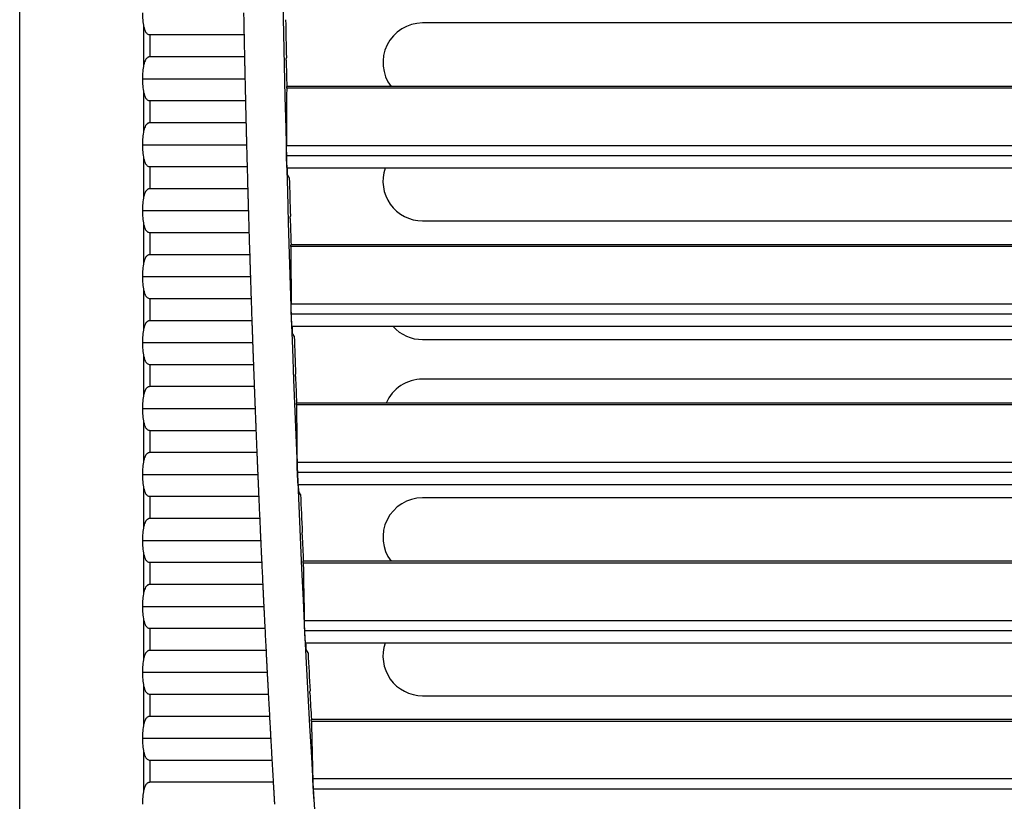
# Model space of a CAD drawing. Header units: millimetres. Extents: x 0 to 2794, y 0 to 2159.
# Tile 23 of 66: x 925 to 1019, y 1359 to 1433. Entities that reach past the tile are written whole.
import ezdxf

# ---------------------------------------------------------------- set-up
doc = ezdxf.new("R2010")
doc.units = ezdxf.units.MM
doc.header["$LTSCALE"] = 10

msp = doc.modelspace()

# ---------------------------------------------------------------- linework, layer by layer
for p, q in [((925.206, 1264.758), (925.206, 1689.945)), ((936.983, 1428.485), (936.983, 1432.073)), ((1100.895, 1432.438), (963.395, 1432.438)), ((937.558, 1431.331), (946.471, 1431.331)), ((937.558, 1431.331), (937.558, 1429.227)), ((946.515, 1429.227), (937.558, 1429.227)), ((936.879, 1427.154), (946.56, 1427.154)), ((1108.264, 1426.257), (950.517, 1426.257)), ((1108.253, 1426.424), (950.527, 1426.424)), ((936.983, 1422.235), (936.983, 1425.823)), ((937.558, 1425.081), (946.608, 1425.081)), ((937.558, 1425.081), (937.558, 1422.977)), ((946.658, 1422.977), (937.558, 1422.977)), ((936.879, 1420.904), (946.71, 1420.904)), ((950.485, 1420.826), (1270.054, 1420.826)), ((1270.039, 1419.832), (950.501, 1419.832)), ((936.983, 1415.985), (936.983, 1419.573)), ((937.558, 1418.831), (946.765, 1418.831)), ((937.558, 1418.831), (937.558, 1416.727)), ((1269.987, 1418.679), (950.552, 1418.679)), ((946.823, 1416.727), (937.558, 1416.727)), ((936.879, 1414.654), (946.882, 1414.654)), ((936.983, 1409.735), (936.983, 1413.323)), ((963.395, 1413.688), (1100.895, 1413.688)), ((937.558, 1412.581), (937.558, 1410.477)), ((937.558, 1412.581), (946.943, 1412.581)), ((1108.253, 1411.424), (950.93, 1411.424)), ((947.008, 1410.477), (937.558, 1410.477)), ((1108.264, 1411.257), (950.921, 1411.257)), ((936.879, 1408.404), (947.074, 1408.404)), ((936.983, 1403.485), (936.983, 1407.073)), ((937.558, 1406.331), (937.558, 1404.227)), ((937.558, 1406.331), (947.142, 1406.331)), ((950.932, 1405.826), (1269.607, 1405.826)), ((1269.583, 1404.832), (950.956, 1404.832)), ((947.214, 1404.227), (937.558, 1404.227)), ((1269.522, 1403.679), (951.017, 1403.679)), ((936.879, 1402.154), (947.287, 1402.154)), ((963.395, 1402.438), (1100.895, 1402.438)), ((936.983, 1397.235), (936.983, 1400.823)), ((937.558, 1400.081), (937.558, 1397.977)), ((937.558, 1400.081), (947.362, 1400.081)), ((1100.895, 1398.688), (963.395, 1398.688)), ((947.44, 1397.977), (937.558, 1397.977)), ((1108.253, 1396.424), (951.452, 1396.424)), ((936.879, 1395.904), (947.52, 1395.904)), ((1108.264, 1396.257), (951.445, 1396.257)), ((936.983, 1390.985), (936.983, 1394.573)), ((937.558, 1393.831), (937.558, 1391.727)), ((937.558, 1393.831), (947.602, 1393.831)), ((947.688, 1391.727), (937.558, 1391.727)), ((951.5, 1390.826), (1269.039, 1390.826)), ((1269.008, 1389.832), (951.531, 1389.832)), ((936.879, 1389.654), (947.775, 1389.654)), ((936.983, 1384.735), (936.983, 1388.323)), ((1268.938, 1388.679), (951.601, 1388.679)), ((937.558, 1387.581), (937.558, 1385.477)), ((937.558, 1387.581), (947.864, 1387.581)), ((1100.895, 1387.438), (963.395, 1387.438)), ((947.956, 1385.477), (937.558, 1385.477)), ((936.879, 1383.404), (948.05, 1383.404)), ((936.983, 1378.485), (936.983, 1382.073)), ((1108.253, 1381.424), (952.095, 1381.424)), ((937.558, 1381.331), (937.558, 1379.227)), ((937.558, 1381.331), (948.146, 1381.331)), ((1108.264, 1381.257), (952.089, 1381.257)), ((948.246, 1379.227), (937.558, 1379.227)), ((936.879, 1377.154), (948.346, 1377.154)), ((936.983, 1372.235), (936.983, 1375.823)), ((952.188, 1375.826), (1268.351, 1375.826)), ((937.558, 1375.081), (937.558, 1372.977)), ((937.558, 1375.081), (948.449, 1375.081)), ((1268.312, 1374.832), (952.227, 1374.832)), ((1268.232, 1373.679), (952.307, 1373.679)), ((948.556, 1372.977), (937.558, 1372.977)), ((936.879, 1370.904), (948.663, 1370.904)), ((936.983, 1365.985), (936.983, 1369.573)), ((937.558, 1368.831), (937.558, 1366.727)), ((937.558, 1368.831), (948.773, 1368.831)), ((963.395, 1368.688), (1100.895, 1368.688)), ((948.887, 1366.727), (937.558, 1366.727)), ((1108.264, 1366.257), (952.854, 1366.257)), ((1108.253, 1366.424), (952.859, 1366.424)), ((936.879, 1364.654), (949.001, 1364.654)), ((936.983, 1359.735), (936.983, 1363.323)), ((937.558, 1362.581), (949.118, 1362.581)), ((937.558, 1362.581), (937.558, 1360.477)), ((949.239, 1360.477), (937.558, 1360.477)), ((952.996, 1360.826), (1267.543, 1360.826)), ((1267.495, 1359.832), (953.044, 1359.832))]:
    msp.add_line(p, q)
at = {"flags": 128}
for points in [[(950.468, 1428.924), (950.478, 1429.048), (950.486, 1429.145)], [(950.603, 1418.054), (950.601, 1418.132), (950.599, 1418.21), (950.596, 1418.289), (950.594, 1418.367), (950.592, 1418.445), (950.59, 1418.523), (950.588, 1418.601), (950.586, 1418.679)], [(950.764, 1417.749), (950.674, 1417.92), (950.603, 1418.054)], [(950.851, 1413.924), (950.86, 1414.048), (950.866, 1414.145)], [(951.072, 1403.054), (951.07, 1403.132), (951.067, 1403.21), (951.064, 1403.289), (951.061, 1403.367), (951.059, 1403.445), (951.056, 1403.523), (951.053, 1403.601), (951.05, 1403.679)], [(951.236, 1402.749), (951.144, 1402.92), (951.072, 1403.054)], [(951.354, 1398.924), (951.361, 1399.048), (951.367, 1399.145)], [(951.662, 1388.054), (951.659, 1388.132), (951.656, 1388.21), (951.652, 1388.289), (951.649, 1388.367), (951.645, 1388.445), (951.642, 1388.523), (951.639, 1388.601), (951.635, 1388.679)], [(951.828, 1387.749), (951.735, 1387.92), (951.662, 1388.054)], [(951.977, 1383.924), (951.983, 1384.048), (951.989, 1384.145)], [(952.372, 1373.054), (952.368, 1373.132), (952.364, 1373.21), (952.36, 1373.289), (952.356, 1373.367), (952.352, 1373.445), (952.348, 1373.523), (952.344, 1373.601), (952.34, 1373.679)], [(952.541, 1372.749), (952.447, 1372.92), (952.372, 1373.054)], [(952.72, 1368.924), (952.726, 1369.048), (952.73, 1369.145)]]:
    msp.add_lwpolyline(points, dxfattribs=at)
for centre, radius, start, end in [((2824.839, 1469.227), 1875, 173.953628, 185.623813), ((2824.839, 1469.227), 1874.782, 181.114894, 181.225055), ((963.395, 1428.688), 3.75, 90, 217.12812), ((2824.839, 1469.227), 1878.75, 181.155777, 181.219962), ((2824.839, 1469.227), 1874.804, 181.231778, 181.308199), ((2824.839, 1469.227), 1878.75, 181.346427, 181.410617), ((2824.839, 1469.227), 1878.75, 181.537092, 181.601288), ((963.395, 1417.438), 3.75, 160.66952, 270), ((2824.839, 1469.227), 1874.782, 181.573441, 181.683623), ((2824.839, 1469.227), 1874.804, 181.690343, 181.76678), ((2824.839, 1469.227), 1878.75, 181.727774, 181.791977), ((2824.839, 1469.227), 1878.75, 181.918476, 181.982685), ((963.395, 1406.188), 3.75, 221.98866, 270), ((2824.839, 1469.227), 1874.782, 182.032089, 182.1423), ((2824.839, 1469.227), 1878.75, 182.109198, 182.173415), ((2824.839, 1469.227), 1874.804, 182.149016, 182.225474), ((963.395, 1394.938), 3.75, 90, 156.64664), ((2824.839, 1469.227), 1878.75, 182.299944, 182.364169), ((2824.839, 1469.227), 1878.75, 182.490716, 182.55495), ((2824.839, 1469.227), 1874.782, 182.490867, 182.601114), ((963.395, 1383.688), 3.75, 90, 217.12812), ((2824.839, 1469.227), 1874.804, 182.607826, 182.68431), ((2824.839, 1469.227), 1878.75, 182.681515, 182.745759), ((2824.839, 1469.227), 1878.75, 182.872344, 182.936598), ((963.395, 1372.438), 3.75, 160.66952, 270), ((2824.839, 1469.227), 1874.782, 182.949805, 183.060095), ((2824.839, 1469.227), 1878.75, 183.063205, 183.12747), ((2824.839, 1469.227), 1874.804, 183.066804, 183.143319), ((2824.839, 1469.227), 1878.75, 183.254099, 183.318377)]:
    msp.add_arc(centre, radius, start, end)
for points in [[(936.983, 1432.073), (936.915, 1432.495), (936.879, 1432.953), (936.879, 1433.404)], [(936.879, 1427.154), (936.879, 1427.605), (936.915, 1428.063), (936.983, 1428.485)], [(936.983, 1425.823), (936.915, 1426.245), (936.879, 1426.703), (936.879, 1427.154)], [(950.517, 1426.257), (950.504, 1424.447), (950.493, 1422.636), (950.485, 1420.826)], [(936.879, 1420.904), (936.879, 1421.355), (936.915, 1421.813), (936.983, 1422.235)], [(936.983, 1419.573), (936.915, 1419.995), (936.879, 1420.453), (936.879, 1420.904)], [(936.879, 1414.654), (936.879, 1415.105), (936.915, 1415.563), (936.983, 1415.985)], [(936.983, 1413.323), (936.915, 1413.745), (936.879, 1414.203), (936.879, 1414.654)], [(950.921, 1411.257), (950.922, 1409.447), (950.926, 1407.636), (950.932, 1405.826)], [(936.879, 1408.404), (936.879, 1408.855), (936.915, 1409.313), (936.983, 1409.735)], [(936.983, 1407.073), (936.915, 1407.495), (936.879, 1407.953), (936.879, 1408.404)], [(936.879, 1402.154), (936.879, 1402.605), (936.915, 1403.063), (936.983, 1403.485)], [(936.983, 1400.823), (936.915, 1401.245), (936.879, 1401.703), (936.879, 1402.154)], [(936.879, 1395.904), (936.879, 1396.355), (936.915, 1396.813), (936.983, 1397.235)], [(936.983, 1394.573), (936.915, 1394.995), (936.879, 1395.453), (936.879, 1395.904)], [(951.445, 1396.257), (951.461, 1394.447), (951.479, 1392.636), (951.5, 1390.826)], [(936.879, 1389.654), (936.879, 1390.105), (936.915, 1390.563), (936.983, 1390.985)], [(936.983, 1388.323), (936.915, 1388.745), (936.879, 1389.203), (936.879, 1389.654)], [(936.879, 1383.404), (936.879, 1383.855), (936.915, 1384.313), (936.983, 1384.735)], [(936.983, 1382.073), (936.915, 1382.495), (936.879, 1382.953), (936.879, 1383.404)], [(952.089, 1381.257), (952.12, 1379.447), (952.152, 1377.636), (952.188, 1375.826)], [(936.879, 1377.154), (936.879, 1377.605), (936.915, 1378.063), (936.983, 1378.485)], [(936.983, 1375.823), (936.915, 1376.245), (936.879, 1376.703), (936.879, 1377.154)], [(936.879, 1370.904), (936.879, 1371.355), (936.915, 1371.813), (936.983, 1372.235)], [(936.983, 1369.573), (936.915, 1369.995), (936.879, 1370.453), (936.879, 1370.904)], [(936.879, 1364.654), (936.879, 1365.105), (936.915, 1365.563), (936.983, 1365.985)], [(952.854, 1366.257), (952.899, 1364.447), (952.946, 1362.636), (952.996, 1360.826)], [(936.983, 1363.323), (936.915, 1363.745), (936.879, 1364.203), (936.879, 1364.654)], [(936.879, 1358.404), (936.879, 1358.855), (936.915, 1359.313), (936.983, 1359.735)]]:
    msp.add_open_spline(points, degree=3)
for points, knots in [([(946.43, 1433.404), (946.432, 1433.331), (946.435, 1433.184), (946.439, 1432.966), (946.443, 1432.749), (946.447, 1432.534), (946.452, 1432.274), (946.458, 1431.975), (946.465, 1431.642), (946.469, 1431.435), (946.471, 1431.331)], [0, 0, 0, 0, 0.100257, 0.20003, 0.299665, 0.399505, 0.499896, 0.666774, 0.83294, 1, 1, 1, 1]), ([(936.983, 1432.073), (936.991, 1432.025), (937.008, 1431.934), (937.043, 1431.808), (937.085, 1431.697), (937.14, 1431.591), (937.21, 1431.494), (937.305, 1431.408), (937.421, 1431.344), (937.514, 1431.335), (937.558, 1431.331)], [0, 0, 0, 0, 0.141663, 0.271565, 0.390457, 0.499316, 0.630916, 0.749123, 0.878286, 1, 1, 1, 1]), ([(937.558, 1429.227), (937.536, 1429.226), (937.491, 1429.224), (937.426, 1429.207), (937.364, 1429.181), (937.29, 1429.137), (937.21, 1429.064), (937.117, 1428.935), (937.033, 1428.742), (937.001, 1428.576), (936.983, 1428.485)], [0, 0, 0, 0, 0.06087, 0.121652, 0.184319, 0.250676, 0.369054, 0.500989, 0.728481, 1, 1, 1, 1]), ([(946.515, 1429.227), (946.516, 1429.165), (946.519, 1429.042), (946.523, 1428.848), (946.527, 1428.65), (946.532, 1428.446), (946.537, 1428.191), (946.544, 1427.883), (946.552, 1427.52), (946.557, 1427.276), (946.56, 1427.154)], [0, 0, 0, 0, 0.100317, 0.200152, 0.29985, 0.399755, 0.500213, 0.66698, 0.833041, 1, 1, 1, 1]), ([(946.56, 1427.154), (946.562, 1427.081), (946.565, 1426.934), (946.57, 1426.716), (946.575, 1426.499), (946.58, 1426.284), (946.586, 1426.024), (946.593, 1425.725), (946.6, 1425.392), (946.605, 1425.185), (946.608, 1425.081)], [0, 0, 0, 0, 0.100257, 0.20003, 0.299665, 0.399506, 0.499896, 0.666774, 0.832941, 1, 1, 1, 1]), ([(950.517, 1426.257), (950.517, 1426.274), (950.517, 1426.309), (950.518, 1426.35), (950.519, 1426.389), (950.521, 1426.418), (950.523, 1426.422), (950.524, 1426.424)], [0, 0, 0, 0, 0.166104, 0.332209, 0.499578, 0.749082, 1, 1, 1, 1]), ([(936.983, 1425.823), (936.991, 1425.775), (937.008, 1425.684), (937.043, 1425.558), (937.085, 1425.447), (937.14, 1425.341), (937.21, 1425.244), (937.305, 1425.158), (937.421, 1425.094), (937.514, 1425.085), (937.558, 1425.081)], [0, 0, 0, 0, 0.141663, 0.271565, 0.390457, 0.499316, 0.630916, 0.749123, 0.878286, 1, 1, 1, 1]), ([(937.558, 1422.977), (937.536, 1422.976), (937.491, 1422.974), (937.426, 1422.957), (937.364, 1422.931), (937.29, 1422.887), (937.21, 1422.814), (937.117, 1422.685), (937.033, 1422.492), (937.001, 1422.326), (936.983, 1422.235)], [0, 0, 0, 0, 0.06087, 0.121652, 0.184319, 0.250676, 0.369054, 0.500989, 0.728481, 1, 1, 1, 1]), ([(946.658, 1422.977), (946.66, 1422.915), (946.663, 1422.792), (946.668, 1422.598), (946.673, 1422.4), (946.678, 1422.196), (946.684, 1421.941), (946.692, 1421.633), (946.701, 1421.27), (946.707, 1421.026), (946.71, 1420.904)], [0, 0, 0, 0, 0.1003168, 0.2001514, 0.2998487, 0.3997547, 0.5002134, 0.6669793, 0.8330408, 1, 1, 1, 1]), ([(946.71, 1420.904), (946.712, 1420.831), (946.716, 1420.684), (946.722, 1420.466), (946.727, 1420.249), (946.733, 1420.034), (946.74, 1419.774), (946.748, 1419.475), (946.757, 1419.142), (946.762, 1418.935), (946.765, 1418.831)], [0, 0, 0, 0, 0.1002568, 0.2000306, 0.2996651, 0.3995058, 0.499896, 0.6667754, 0.8329416, 1, 1, 1, 1]), ([(950.501, 1419.832), (950.499, 1419.873), (950.497, 1419.953), (950.495, 1420.072), (950.492, 1420.187), (950.49, 1420.299), (950.488, 1420.415), (950.487, 1420.533), (950.485, 1420.645), (950.485, 1420.746), (950.485, 1420.799), (950.485, 1420.826)], [0, 0, 0, 0, 0.100611, 0.199882, 0.298859, 0.3986, 0.500135, 0.623784, 0.750351, 0.874453, 1, 1, 1, 1]), ([(950.552, 1418.679), (950.551, 1418.68), (950.55, 1418.682), (950.547, 1418.699), (950.545, 1418.727), (950.541, 1418.777), (950.536, 1418.865), (950.529, 1419.008), (950.521, 1419.183), (950.514, 1419.384), (950.507, 1419.603), (950.503, 1419.756), (950.501, 1419.832)], [0, 0, 0, 0, 0.0622786, 0.1243476, 0.1867865, 0.2501651, 0.3735811, 0.4999182, 0.6224566, 0.7492027, 0.8745384, 1, 1, 1, 1]), ([(936.983, 1419.573), (936.991, 1419.525), (937.008, 1419.434), (937.043, 1419.308), (937.085, 1419.197), (937.14, 1419.091), (937.21, 1418.994), (937.305, 1418.908), (937.421, 1418.844), (937.514, 1418.835), (937.558, 1418.831)], [0, 0, 0, 0, 0.141663, 0.271565, 0.390457, 0.499316, 0.630916, 0.749123, 0.878286, 1, 1, 1, 1]), ([(937.558, 1416.727), (937.536, 1416.726), (937.491, 1416.724), (937.426, 1416.707), (937.364, 1416.681), (937.29, 1416.637), (937.21, 1416.564), (937.117, 1416.435), (937.033, 1416.242), (937.001, 1416.076), (936.983, 1415.985)], [0, 0, 0, 0, 0.06087, 0.121652, 0.184319, 0.250676, 0.369054, 0.500989, 0.728481, 1, 1, 1, 1]), ([(946.823, 1416.727), (946.824, 1416.665), (946.828, 1416.542), (946.833, 1416.348), (946.839, 1416.15), (946.845, 1415.946), (946.852, 1415.691), (946.861, 1415.383), (946.871, 1415.02), (946.878, 1414.776), (946.882, 1414.654)], [0, 0, 0, 0, 0.100316, 0.20015, 0.299848, 0.399754, 0.500214, 0.666979, 0.83304, 1, 1, 1, 1]), ([(946.882, 1414.654), (946.884, 1414.581), (946.888, 1414.434), (946.894, 1414.216), (946.901, 1413.999), (946.907, 1413.784), (946.915, 1413.524), (946.924, 1413.225), (946.934, 1412.892), (946.94, 1412.685), (946.943, 1412.581)], [0, 0, 0, 0, 0.100257, 0.200031, 0.299666, 0.399506, 0.499896, 0.666776, 0.832943, 1, 1, 1, 1]), ([(936.983, 1413.323), (936.991, 1413.275), (937.008, 1413.184), (937.043, 1413.058), (937.085, 1412.947), (937.14, 1412.841), (937.21, 1412.744), (937.305, 1412.658), (937.421, 1412.594), (937.514, 1412.585), (937.558, 1412.581)], [0, 0, 0, 0, 0.141663, 0.271565, 0.390457, 0.499316, 0.630916, 0.749123, 0.878286, 1, 1, 1, 1]), ([(950.921, 1411.257), (950.921, 1411.274), (950.921, 1411.309), (950.921, 1411.35), (950.922, 1411.389), (950.924, 1411.418), (950.926, 1411.422), (950.927, 1411.424)], [0, 0, 0, 0, 0.166105, 0.33221, 0.499578, 0.749081, 1, 1, 1, 1]), ([(937.558, 1410.477), (937.536, 1410.476), (937.491, 1410.474), (937.426, 1410.457), (937.364, 1410.431), (937.29, 1410.387), (937.21, 1410.314), (937.117, 1410.185), (937.033, 1409.992), (937.001, 1409.826), (936.983, 1409.735)], [0, 0, 0, 0, 0.06087, 0.121652, 0.184319, 0.250676, 0.369054, 0.500989, 0.728481, 1, 1, 1, 1]), ([(947.008, 1410.477), (947.01, 1410.415), (947.013, 1410.292), (947.02, 1410.098), (947.026, 1409.9), (947.032, 1409.696), (947.04, 1409.441), (947.05, 1409.133), (947.062, 1408.77), (947.07, 1408.526), (947.074, 1408.404)], [0, 0, 0, 0, 0.100315, 0.200149, 0.299846, 0.399753, 0.500214, 0.666978, 0.83304, 1, 1, 1, 1]), ([(947.074, 1408.404), (947.076, 1408.331), (947.081, 1408.184), (947.088, 1407.966), (947.095, 1407.749), (947.102, 1407.534), (947.111, 1407.274), (947.12, 1406.975), (947.132, 1406.642), (947.138, 1406.435), (947.142, 1406.331)], [0, 0, 0, 0, 0.100257, 0.200031, 0.299666, 0.399506, 0.499896, 0.666778, 0.832944, 1, 1, 1, 1]), ([(936.983, 1407.073), (936.991, 1407.025), (937.008, 1406.934), (937.043, 1406.808), (937.085, 1406.697), (937.14, 1406.591), (937.21, 1406.494), (937.305, 1406.408), (937.421, 1406.344), (937.514, 1406.335), (937.558, 1406.331)], [0, 0, 0, 0, 0.1416631, 0.2715652, 0.3904567, 0.4993164, 0.6309156, 0.7491233, 0.8782856, 1, 1, 1, 1]), ([(950.956, 1404.832), (950.955, 1404.873), (950.952, 1404.953), (950.948, 1405.072), (950.945, 1405.187), (950.942, 1405.299), (950.939, 1405.415), (950.936, 1405.533), (950.934, 1405.645), (950.933, 1405.746), (950.933, 1405.799), (950.932, 1405.826)], [0, 0, 0, 0, 0.100616, 0.19989, 0.298868, 0.398606, 0.500137, 0.623788, 0.750351, 0.874455, 1, 1, 1, 1]), ([(951.017, 1403.679), (951.016, 1403.68), (951.015, 1403.682), (951.012, 1403.699), (951.009, 1403.727), (951.005, 1403.777), (950.999, 1403.865), (950.991, 1404.008), (950.982, 1404.183), (950.973, 1404.384), (950.964, 1404.603), (950.959, 1404.756), (950.956, 1404.832)], [0, 0, 0, 0, 0.062277, 0.1243452, 0.1867848, 0.2501657, 0.3735781, 0.4999186, 0.6224557, 0.7492023, 0.8745372, 1, 1, 1, 1]), ([(937.558, 1404.227), (937.536, 1404.226), (937.491, 1404.224), (937.426, 1404.207), (937.364, 1404.181), (937.29, 1404.137), (937.21, 1404.064), (937.117, 1403.935), (937.033, 1403.742), (937.001, 1403.576), (936.983, 1403.485)], [0, 0, 0, 0, 0.06087, 0.121652, 0.184319, 0.250676, 0.369054, 0.500989, 0.728481, 1, 1, 1, 1]), ([(947.214, 1404.227), (947.216, 1404.165), (947.22, 1404.042), (947.227, 1403.848), (947.234, 1403.65), (947.241, 1403.446), (947.25, 1403.191), (947.261, 1402.883), (947.273, 1402.52), (947.282, 1402.276), (947.287, 1402.154)], [0, 0, 0, 0, 0.100314, 0.200147, 0.299845, 0.399753, 0.500214, 0.666978, 0.83304, 1, 1, 1, 1]), ([(947.287, 1402.154), (947.289, 1402.081), (947.294, 1401.934), (947.302, 1401.716), (947.31, 1401.499), (947.318, 1401.284), (947.327, 1401.024), (947.338, 1400.725), (947.35, 1400.392), (947.358, 1400.185), (947.362, 1400.081)], [0, 0, 0, 0, 0.1002574, 0.2000317, 0.2996665, 0.3995069, 0.4998959, 0.6667791, 0.8329455, 1, 1, 1, 1]), ([(936.983, 1400.823), (936.991, 1400.775), (937.008, 1400.684), (937.043, 1400.558), (937.085, 1400.447), (937.14, 1400.341), (937.21, 1400.244), (937.305, 1400.158), (937.421, 1400.094), (937.514, 1400.085), (937.558, 1400.081)], [0, 0, 0, 0, 0.141663, 0.271565, 0.390457, 0.499316, 0.630916, 0.749123, 0.878286, 1, 1, 1, 1]), ([(937.558, 1397.977), (937.536, 1397.976), (937.491, 1397.974), (937.426, 1397.957), (937.364, 1397.931), (937.29, 1397.887), (937.21, 1397.814), (937.117, 1397.685), (937.033, 1397.492), (937.001, 1397.326), (936.983, 1397.235)], [0, 0, 0, 0, 0.0608704, 0.1216521, 0.1843187, 0.2506761, 0.3690545, 0.5009893, 0.7284807, 1, 1, 1, 1]), ([(947.44, 1397.977), (947.443, 1397.915), (947.447, 1397.792), (947.455, 1397.598), (947.462, 1397.4), (947.47, 1397.196), (947.48, 1396.941), (947.492, 1396.633), (947.506, 1396.27), (947.515, 1396.026), (947.52, 1395.904)], [0, 0, 0, 0, 0.100313, 0.200146, 0.299843, 0.399752, 0.500214, 0.666977, 0.833039, 1, 1, 1, 1]), ([(951.445, 1396.257), (951.445, 1396.274), (951.445, 1396.309), (951.445, 1396.35), (951.445, 1396.389), (951.447, 1396.418), (951.448, 1396.422), (951.449, 1396.424)], [0, 0, 0, 0, 0.1661067, 0.3322122, 0.4995788, 0.7490799, 1, 1, 1, 1]), ([(947.52, 1395.904), (947.523, 1395.831), (947.529, 1395.684), (947.537, 1395.466), (947.546, 1395.249), (947.554, 1395.034), (947.565, 1394.774), (947.577, 1394.475), (947.59, 1394.142), (947.598, 1393.935), (947.602, 1393.831)], [0, 0, 0, 0, 0.100258, 0.200032, 0.299667, 0.399507, 0.499896, 0.666781, 0.832947, 1, 1, 1, 1]), ([(936.983, 1394.573), (936.991, 1394.525), (937.008, 1394.434), (937.043, 1394.308), (937.085, 1394.197), (937.14, 1394.091), (937.21, 1393.994), (937.305, 1393.908), (937.421, 1393.844), (937.514, 1393.835), (937.558, 1393.831)], [0, 0, 0, 0, 0.141663, 0.271565, 0.390457, 0.499316, 0.630916, 0.749123, 0.878286, 1, 1, 1, 1]), ([(937.558, 1391.727), (937.536, 1391.726), (937.491, 1391.724), (937.426, 1391.707), (937.364, 1391.681), (937.29, 1391.637), (937.21, 1391.564), (937.117, 1391.435), (937.033, 1391.242), (937.001, 1391.076), (936.983, 1390.985)], [0, 0, 0, 0, 0.0608704, 0.1216521, 0.1843187, 0.2506761, 0.3690545, 0.5009893, 0.7284807, 1, 1, 1, 1]), ([(947.688, 1391.727), (947.691, 1391.665), (947.696, 1391.542), (947.704, 1391.348), (947.712, 1391.15), (947.72, 1390.946), (947.731, 1390.691), (947.744, 1390.383), (947.759, 1390.02), (947.77, 1389.776), (947.775, 1389.654)], [0, 0, 0, 0, 0.100312, 0.200144, 0.299842, 0.399751, 0.500215, 0.666977, 0.833038, 1, 1, 1, 1]), ([(951.531, 1389.832), (951.53, 1389.873), (951.526, 1389.953), (951.522, 1390.072), (951.518, 1390.187), (951.514, 1390.299), (951.51, 1390.415), (951.506, 1390.533), (951.503, 1390.645), (951.501, 1390.746), (951.5, 1390.799), (951.5, 1390.826)], [0, 0, 0, 0, 0.1006217, 0.1998988, 0.2988775, 0.3986134, 0.5001383, 0.6237913, 0.7503521, 0.8744572, 1, 1, 1, 1]), ([(951.601, 1388.679), (951.601, 1388.68), (951.599, 1388.682), (951.597, 1388.699), (951.593, 1388.727), (951.589, 1388.777), (951.582, 1388.865), (951.573, 1389.008), (951.563, 1389.183), (951.552, 1389.384), (951.542, 1389.603), (951.535, 1389.756), (951.531, 1389.832)], [0, 0, 0, 0, 0.062275, 0.124343, 0.186783, 0.250166, 0.373575, 0.499919, 0.622454, 0.749202, 0.874535, 1, 1, 1, 1]), ([(947.775, 1389.654), (947.778, 1389.581), (947.784, 1389.434), (947.793, 1389.216), (947.803, 1388.999), (947.812, 1388.784), (947.823, 1388.524), (947.836, 1388.225), (947.85, 1387.892), (947.859, 1387.685), (947.864, 1387.581)], [0, 0, 0, 0, 0.100258, 0.2000327, 0.2996676, 0.3995077, 0.4998959, 0.6667822, 0.8329488, 1, 1, 1, 1]), ([(936.983, 1388.323), (936.991, 1388.275), (937.008, 1388.184), (937.043, 1388.058), (937.085, 1387.947), (937.14, 1387.841), (937.21, 1387.744), (937.305, 1387.658), (937.421, 1387.594), (937.514, 1387.585), (937.558, 1387.581)], [0, 0, 0, 0, 0.141663, 0.271565, 0.390457, 0.499316, 0.630916, 0.749123, 0.878286, 1, 1, 1, 1]), ([(937.558, 1385.477), (937.536, 1385.476), (937.491, 1385.474), (937.426, 1385.457), (937.364, 1385.431), (937.29, 1385.387), (937.21, 1385.314), (937.117, 1385.185), (937.033, 1384.992), (937.001, 1384.826), (936.983, 1384.735)], [0, 0, 0, 0, 0.0608704, 0.1216521, 0.1843187, 0.2506761, 0.3690545, 0.5009893, 0.7284807, 1, 1, 1, 1]), ([(947.956, 1385.477), (947.959, 1385.415), (947.965, 1385.292), (947.973, 1385.098), (947.982, 1384.9), (947.991, 1384.696), (948.003, 1384.441), (948.017, 1384.133), (948.033, 1383.77), (948.045, 1383.526), (948.05, 1383.404)], [0, 0, 0, 0, 0.10031, 0.200142, 0.29984, 0.39975, 0.500215, 0.666976, 0.833038, 1, 1, 1, 1]), ([(948.05, 1383.404), (948.053, 1383.331), (948.06, 1383.184), (948.07, 1382.966), (948.08, 1382.749), (948.09, 1382.534), (948.102, 1382.274), (948.116, 1381.975), (948.132, 1381.642), (948.141, 1381.435), (948.146, 1381.331)], [0, 0, 0, 0, 0.100258, 0.200033, 0.299668, 0.399508, 0.499896, 0.666784, 0.832951, 1, 1, 1, 1]), ([(936.983, 1382.073), (936.991, 1382.025), (937.008, 1381.934), (937.043, 1381.808), (937.085, 1381.697), (937.14, 1381.591), (937.21, 1381.494), (937.305, 1381.408), (937.421, 1381.344), (937.514, 1381.335), (937.558, 1381.331)], [0, 0, 0, 0, 0.141663, 0.271565, 0.390457, 0.499316, 0.630916, 0.749123, 0.878286, 1, 1, 1, 1]), ([(952.089, 1381.257), (952.089, 1381.274), (952.089, 1381.309), (952.088, 1381.35), (952.089, 1381.389), (952.09, 1381.418), (952.092, 1381.422), (952.092, 1381.424)], [0, 0, 0, 0, 0.166109, 0.332215, 0.49958, 0.74908, 1, 1, 1, 1]), ([(937.558, 1379.227), (937.536, 1379.226), (937.491, 1379.224), (937.426, 1379.207), (937.364, 1379.181), (937.29, 1379.137), (937.21, 1379.064), (937.117, 1378.935), (937.033, 1378.742), (937.001, 1378.576), (936.983, 1378.485)], [0, 0, 0, 0, 0.06087, 0.121652, 0.184319, 0.250676, 0.369054, 0.500989, 0.728481, 1, 1, 1, 1]), ([(948.246, 1379.227), (948.249, 1379.165), (948.255, 1379.042), (948.264, 1378.848), (948.274, 1378.65), (948.283, 1378.446), (948.296, 1378.191), (948.311, 1377.882), (948.328, 1377.52), (948.34, 1377.276), (948.346, 1377.154)], [0, 0, 0, 0, 0.100309, 0.20014, 0.299838, 0.399749, 0.500215, 0.666975, 0.833037, 1, 1, 1, 1]), ([(948.346, 1377.154), (948.35, 1377.081), (948.357, 1376.934), (948.368, 1376.716), (948.379, 1376.499), (948.389, 1376.284), (948.402, 1376.024), (948.417, 1375.725), (948.434, 1375.392), (948.444, 1375.185), (948.449, 1375.081)], [0, 0, 0, 0, 0.1002587, 0.2000339, 0.2996691, 0.3995088, 0.4998958, 0.6667858, 0.8329526, 1, 1, 1, 1]), ([(936.983, 1375.823), (936.991, 1375.775), (937.008, 1375.684), (937.043, 1375.558), (937.085, 1375.447), (937.14, 1375.341), (937.21, 1375.244), (937.305, 1375.158), (937.421, 1375.094), (937.514, 1375.085), (937.558, 1375.081)], [0, 0, 0, 0, 0.1416631, 0.2715652, 0.3904567, 0.4993164, 0.6309156, 0.7491233, 0.8782856, 1, 1, 1, 1]), ([(952.227, 1374.832), (952.225, 1374.873), (952.221, 1374.953), (952.216, 1375.072), (952.211, 1375.187), (952.206, 1375.299), (952.201, 1375.415), (952.197, 1375.533), (952.193, 1375.645), (952.19, 1375.746), (952.189, 1375.799), (952.188, 1375.826)], [0, 0, 0, 0, 0.100628, 0.199909, 0.298888, 0.398622, 0.50014, 0.623796, 0.750353, 0.87446, 1, 1, 1, 1]), ([(952.307, 1373.679), (952.306, 1373.68), (952.304, 1373.682), (952.302, 1373.699), (952.298, 1373.727), (952.293, 1373.777), (952.286, 1373.865), (952.275, 1374.008), (952.264, 1374.183), (952.252, 1374.384), (952.239, 1374.603), (952.231, 1374.756), (952.227, 1374.832)], [0, 0, 0, 0, 0.0622733, 0.1243398, 0.1867808, 0.2501672, 0.3735704, 0.4999198, 0.6224527, 0.7492013, 0.8745332, 1, 1, 1, 1]), ([(937.558, 1372.977), (937.536, 1372.976), (937.491, 1372.974), (937.426, 1372.957), (937.364, 1372.931), (937.29, 1372.887), (937.21, 1372.814), (937.117, 1372.685), (937.033, 1372.492), (937.001, 1372.326), (936.983, 1372.235)], [0, 0, 0, 0, 0.06087, 0.121652, 0.184319, 0.250676, 0.369054, 0.500989, 0.728481, 1, 1, 1, 1]), ([(948.556, 1372.977), (948.559, 1372.915), (948.565, 1372.792), (948.575, 1372.598), (948.586, 1372.4), (948.596, 1372.196), (948.609, 1371.941), (948.625, 1371.632), (948.644, 1371.27), (948.657, 1371.026), (948.663, 1370.904)], [0, 0, 0, 0, 0.100307, 0.200138, 0.299836, 0.399747, 0.500216, 0.666975, 0.833037, 1, 1, 1, 1]), ([(948.663, 1370.904), (948.667, 1370.831), (948.675, 1370.684), (948.686, 1370.466), (948.698, 1370.249), (948.709, 1370.034), (948.723, 1369.774), (948.739, 1369.475), (948.757, 1369.142), (948.768, 1368.935), (948.773, 1368.831)], [0, 0, 0, 0, 0.100259, 0.2000346, 0.2996699, 0.3995094, 0.4998957, 0.6667878, 0.8329548, 1, 1, 1, 1]), ([(936.983, 1369.573), (936.991, 1369.525), (937.008, 1369.434), (937.043, 1369.308), (937.085, 1369.197), (937.14, 1369.091), (937.21, 1368.994), (937.305, 1368.908), (937.421, 1368.844), (937.514, 1368.835), (937.558, 1368.831)], [0, 0, 0, 0, 0.141663, 0.271565, 0.390457, 0.499316, 0.630916, 0.749123, 0.878286, 1, 1, 1, 1]), ([(937.558, 1366.727), (937.536, 1366.726), (937.491, 1366.724), (937.426, 1366.707), (937.364, 1366.681), (937.29, 1366.637), (937.21, 1366.564), (937.117, 1366.435), (937.033, 1366.242), (937.001, 1366.076), (936.983, 1365.985)], [0, 0, 0, 0, 0.06087, 0.121652, 0.184319, 0.250676, 0.369054, 0.500989, 0.728481, 1, 1, 1, 1]), ([(948.887, 1366.727), (948.89, 1366.665), (948.897, 1366.542), (948.908, 1366.348), (948.919, 1366.15), (948.93, 1365.946), (948.944, 1365.691), (948.961, 1365.382), (948.981, 1365.02), (948.995, 1364.776), (949.001, 1364.654)], [0, 0, 0, 0, 0.100306, 0.200136, 0.299834, 0.399746, 0.500216, 0.666974, 0.833036, 1, 1, 1, 1]), ([(952.854, 1366.257), (952.854, 1366.274), (952.853, 1366.309), (952.852, 1366.35), (952.852, 1366.389), (952.853, 1366.418), (952.855, 1366.422), (952.856, 1366.424)], [0, 0, 0, 0, 0.166112, 0.332218, 0.499581, 0.74908, 1, 1, 1, 1]), ([(949.001, 1364.654), (949.006, 1364.581), (949.014, 1364.434), (949.026, 1364.216), (949.038, 1363.999), (949.05, 1363.784), (949.065, 1363.524), (949.082, 1363.225), (949.1, 1362.892), (949.112, 1362.685), (949.118, 1362.581)], [0, 0, 0, 0, 0.100259, 0.200035, 0.299671, 0.39951, 0.499896, 0.66679, 0.832957, 1, 1, 1, 1]), ([(936.983, 1363.323), (936.991, 1363.275), (937.008, 1363.184), (937.043, 1363.058), (937.085, 1362.947), (937.14, 1362.841), (937.21, 1362.744), (937.305, 1362.658), (937.421, 1362.594), (937.514, 1362.585), (937.558, 1362.581)], [0, 0, 0, 0, 0.1416631, 0.2715652, 0.3904567, 0.4993164, 0.6309156, 0.7491233, 0.8782856, 1, 1, 1, 1]), ([(937.558, 1360.477), (937.536, 1360.476), (937.491, 1360.474), (937.426, 1360.457), (937.364, 1360.431), (937.29, 1360.387), (937.21, 1360.314), (937.117, 1360.185), (937.033, 1359.992), (937.001, 1359.826), (936.983, 1359.735)], [0, 0, 0, 0, 0.06087, 0.121652, 0.184319, 0.250676, 0.369054, 0.500989, 0.728481, 1, 1, 1, 1]), ([(949.239, 1360.477), (949.243, 1360.415), (949.25, 1360.292), (949.261, 1360.098), (949.273, 1359.9), (949.284, 1359.696), (949.299, 1359.441), (949.317, 1359.132), (949.339, 1358.77), (949.353, 1358.526), (949.36, 1358.404)], [0, 0, 0, 0, 0.100304, 0.200133, 0.299832, 0.399745, 0.500217, 0.666973, 0.833035, 1, 1, 1, 1]), ([(953.044, 1359.832), (953.041, 1359.873), (953.037, 1359.953), (953.03, 1360.072), (953.024, 1360.187), (953.018, 1360.299), (953.013, 1360.415), (953.007, 1360.533), (953.003, 1360.645), (952.999, 1360.746), (952.997, 1360.799), (952.996, 1360.826)], [0, 0, 0, 0, 0.100634, 0.19992, 0.2989, 0.398631, 0.500141, 0.623801, 0.750354, 0.874464, 1, 1, 1, 1]), ([(953.132, 1358.679), (953.132, 1358.68), (953.13, 1358.682), (953.127, 1358.699), (953.124, 1358.727), (953.118, 1358.777), (953.11, 1358.865), (953.098, 1359.008), (953.085, 1359.183), (953.072, 1359.384), (953.058, 1359.603), (953.048, 1359.756), (953.044, 1359.832)], [0, 0, 0, 0, 0.062271, 0.124337, 0.186779, 0.250168, 0.373566, 0.499921, 0.622451, 0.749201, 0.87453, 1, 1, 1, 1])]:
    msp.add_open_spline(points, degree=3, knots=knots)

doc.saveas('drawing.dxf')
